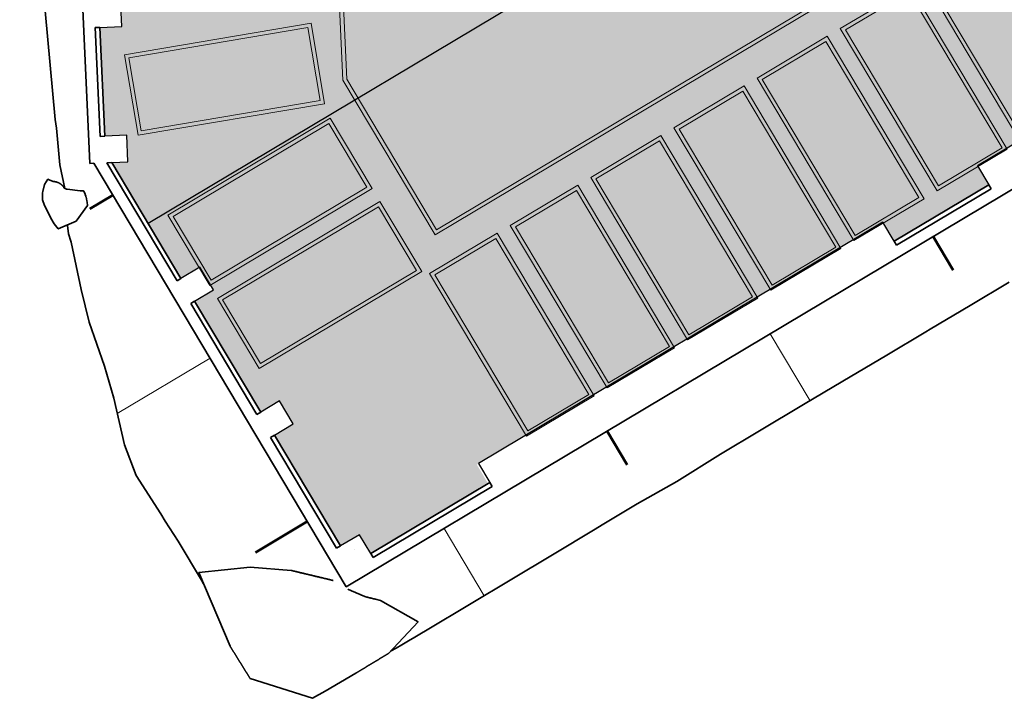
# Model space of a CAD drawing. Header units: metres. Extents: x 127444 to 127966, y 464485 to 464708.
# Tile 2 of 256: x 127899 to 127925, y 464609 to 464627. Entities that reach past the tile are written whole.
import ezdxf

# ---------------------------------------------------------------- set-up
doc = ezdxf.new("R2010")
doc.units = ezdxf.units.M
doc.linetypes.add('VH-OPSLUITBAND_120X250', pattern=[26, 16, -4, 2, -4])
doc.layers.get('0').update_dxf_attribs({"lineweight": 25})
doc.layers.get('Defpoints').update_dxf_attribs({"color": 181, "lineweight": 25})
for name, color, linetype, lineweight in [('A-FLOR-HRAL', 11, 'Continuous', 9), ('B-WE-VH-VERHARDING_BETONSTRAATSTEEN-A-200', 8, 'Continuous', 9), ('N-WE-GW-TALUD-G', 90, 'Continuous', 35), ('N-WE-GW-TALUDARCERING_KORT-G', 90, 'Continuous', 50), ('N-WE-GW-TALUDARCERING_LANG-G', 90, 'Continuous', 18), ('N-WE-VH-KANTOPSLUITING_OPSLUITBAND_120X250-G', 150, 'VH-OPSLUITBAND_120X250', 35), ('N-WE-VW-MARKERING-V', 7, 'Continuous', 18)]:
    doc.layers.add(name, color=color, linetype=linetype, lineweight=lineweight)

# ---------------------------------------------------------------- blocks, each defined once
blk = doc.blocks.new('Markings')
at = {"layer": 'N-WE-VW-MARKERING-V'}
h = blk.add_hatch(color=256, dxfattribs=at)
h.dxf.hatch_style = 1
h.paths.add_polyline_path([(127923.698, 464694.399), (127952.219, 464646.584), (127910.318, 464621.59), (127907.954, 464625.552), (127905.444, 464680.658), (127905.344, 464680.653), (127907.855, 464625.523), (127910.283, 464621.453), (127952.356, 464646.55), (127923.784, 464694.45)])
h = blk.add_hatch(color=256, dxfattribs=at)
h.dxf.hatch_style = 1
h.paths.add_polyline_path([(127925.693, 464623.914), (127927.539, 464625.016), (127924.988, 464629.293), (127923.142, 464628.191)])
h.paths.add_polyline_path([(127927.402, 464625.05), (127924.953, 464629.156), (127923.279, 464628.157), (127925.727, 464624.051)], flags=16)
h = blk.add_hatch(color=256, dxfattribs=at)
h.dxf.hatch_style = 1
h.paths.add_polyline_path([(127923.503, 464622.608), (127925.349, 464623.709), (127922.798, 464627.986), (127920.952, 464626.885)])
h.paths.add_polyline_path([(127925.212, 464623.744), (127922.763, 464627.849), (127921.089, 464626.85), (127923.537, 464622.745)], flags=16)
h = blk.add_hatch(color=256, dxfattribs=at)
h.dxf.hatch_style = 1
h.paths.add_polyline_path([(127902.105, 464626.195), (127902.464, 464624.075), (127907.374, 464624.906), (127907.015, 464627.026)])
h.paths.add_polyline_path([(127902.546, 464624.19), (127907.259, 464624.988), (127906.933, 464626.911), (127902.22, 464626.113)], flags=16)
h = blk.add_hatch(color=256, dxfattribs=at)
h.dxf.hatch_style = 1
h.paths.add_polyline_path([(127921.313, 464621.302), (127923.159, 464622.403), (127920.608, 464626.68), (127918.762, 464625.579)])
h.paths.add_polyline_path([(127923.022, 464622.438), (127920.573, 464626.543), (127918.899, 464625.544), (127921.347, 464621.439)], flags=16)
h = blk.add_hatch(color=256, dxfattribs=at)
h.dxf.hatch_style = 1
h.paths.add_polyline_path([(127919.123, 464619.995), (127920.969, 464621.097), (127918.418, 464625.374), (127916.572, 464624.272)])
h.paths.add_polyline_path([(127920.832, 464621.131), (127918.383, 464625.237), (127916.709, 464624.238), (127919.157, 464620.132)], flags=16)
h = blk.add_hatch(color=256, dxfattribs=at)
h.dxf.hatch_style = 1
h.paths.add_polyline_path([(127904.346, 464620.123), (127908.623, 464622.675), (127907.521, 464624.521), (127903.245, 464621.97)])
h.paths.add_polyline_path([(127908.486, 464622.709), (127907.487, 464624.384), (127903.382, 464621.935), (127904.381, 464620.261)], flags=16)
h = blk.add_hatch(color=256, dxfattribs=at)
h.dxf.hatch_style = 1
h.paths.add_polyline_path([(127916.933, 464618.689), (127918.779, 464619.79), (127916.228, 464624.067), (127914.382, 464622.966)])
h.paths.add_polyline_path([(127914.519, 464622.931), (127916.193, 464623.93), (127918.642, 464619.825), (127916.968, 464618.826)], flags=16)
h = blk.add_hatch(color=256, dxfattribs=at)
h.dxf.hatch_style = 1
h.paths.add_polyline_path([(127914.812, 464617.424), (127916.589, 464618.484), (127914.038, 464622.761), (127912.26, 464621.701)])
h.paths.add_polyline_path([(127914.003, 464622.624), (127916.452, 464618.519), (127914.846, 464617.561), (127912.398, 464621.666)], flags=16)
h = blk.add_hatch(color=256, dxfattribs=at)
h.dxf.hatch_style = 1
h.paths.add_polyline_path([(127905.652, 464617.933), (127909.929, 464620.485), (127908.828, 464622.331), (127904.551, 464619.78)])
h.paths.add_polyline_path([(127909.792, 464620.519), (127908.793, 464622.194), (127904.688, 464619.745), (127905.687, 464618.071)], flags=16)
h = blk.add_hatch(color=256, dxfattribs=at)
h.dxf.hatch_style = 1
h.paths.add_polyline_path([(127910.139, 464620.435), (127912.69, 464616.158), (127914.468, 464617.219), (127911.917, 464621.496)])
h.paths.add_polyline_path([(127914.331, 464617.253), (127911.882, 464621.359), (127910.276, 464620.401), (127912.725, 464616.295)], flags=16)
for points in [[(127923.698, 464694.399), (127952.219, 464646.584), (127910.318, 464621.59), (127907.954, 464625.552), (127905.444, 464680.658), (127905.344, 464680.653), (127907.855, 464625.523), (127910.283, 464621.453), (127952.356, 464646.55), (127923.784, 464694.45)], [(127925.693, 464623.914), (127927.539, 464625.016), (127924.988, 464629.293), (127923.142, 464628.191)], [(127925.727, 464624.051), (127923.279, 464628.157), (127924.953, 464629.156), (127927.402, 464625.05)], [(127923.503, 464622.608), (127925.349, 464623.709), (127922.798, 464627.986), (127920.952, 464626.885)], [(127923.537, 464622.745), (127921.089, 464626.85), (127922.763, 464627.849), (127925.212, 464623.744)], [(127902.105, 464626.195), (127902.464, 464624.075), (127907.374, 464624.906), (127907.015, 464627.026)], [(127902.22, 464626.113), (127906.933, 464626.911), (127907.259, 464624.988), (127902.546, 464624.19)], [(127921.313, 464621.302), (127923.159, 464622.403), (127920.608, 464626.68), (127918.762, 464625.579)], [(127921.347, 464621.439), (127918.899, 464625.544), (127920.573, 464626.543), (127923.022, 464622.438)], [(127919.123, 464619.995), (127920.969, 464621.097), (127918.418, 464625.374), (127916.572, 464624.272)], [(127919.157, 464620.132), (127916.709, 464624.238), (127918.383, 464625.237), (127920.832, 464621.131)], [(127904.346, 464620.123), (127908.623, 464622.675), (127907.521, 464624.521), (127903.245, 464621.97)], [(127904.381, 464620.261), (127903.382, 464621.935), (127907.487, 464624.384), (127908.486, 464622.709)], [(127916.933, 464618.689), (127918.779, 464619.79), (127916.228, 464624.067), (127914.382, 464622.966)], [(127916.968, 464618.826), (127914.519, 464622.931), (127916.193, 464623.93), (127918.642, 464619.825)], [(127914.812, 464617.424), (127916.589, 464618.484), (127914.038, 464622.761), (127912.26, 464621.701)], [(127914.846, 464617.561), (127912.398, 464621.666), (127914.003, 464622.624), (127916.452, 464618.519)], [(127905.652, 464617.933), (127909.929, 464620.485), (127908.828, 464622.331), (127904.551, 464619.78)], [(127905.687, 464618.071), (127904.688, 464619.745), (127908.793, 464622.194), (127909.792, 464620.519)], [(127912.69, 464616.158), (127914.468, 464617.219), (127911.917, 464621.496), (127910.139, 464620.435)], [(127912.725, 464616.295), (127910.276, 464620.401), (127911.882, 464621.359), (127914.331, 464617.253)]]:
    blk.add_lwpolyline(points, close=True, dxfattribs=at)
blk = doc.blocks.new('Railing - 2L Handrail Bracket - 36_ - Baseplate Start-1876878--2_00_00')
at = {"layer": 'A-FLOR-HRAL'}
blk.add_line((0, 0), (0, 0), dxfattribs=at)
blk.add_line((0, 0), (0, 0), dxfattribs=at)
blk.add_line((0, 0), (0, 0), dxfattribs=at)
blk = doc.blocks.new('Railing - Railing-1713457--2_00_00')
at = {"layer": 'A-FLOR-HRAL'}
blk.add_line((38, 77), (38, 77), dxfattribs=at)
blk.add_line((38, 77), (38, 77), dxfattribs=at)
blk.add_line((38, 77), (38, 77), dxfattribs=at)
blk.add_line((38, 77), (38, 77), dxfattribs=at)
blk.add_line((38, 77), (38, 77), dxfattribs=at)
blk.add_line((38, 77), (38, 77), dxfattribs=at)
blk.add_line((38, 77), (38, 77), dxfattribs=at)
blk.add_line((38, 77), (38, 77), dxfattribs=at)
at = {"rotation": 241.7964749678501}
blk.add_blockref('Railing - 2L Handrail Bracket - 36_ - Baseplate Start-1876878--2_00_00', (38, 77), dxfattribs=at)
blk = doc.blocks.new('Railing - Railing-1713461--2_00_00')
at = {"layer": 'A-FLOR-HRAL'}
for p, q in [((38, 80), (38, 80)), ((38, 80), (38, 80)), ((38, 80), (38, 80)), ((40, 80), (38, 80)), ((38, 80), (38, 80)), ((40, 80), (38, 80)), ((38, 80), (38, 80)), ((40, 80), (38, 80)), ((38, 80), (38, 80)), ((40, 80), (38, 80)), ((40, 80), (40, 80)), ((40, 80), (40, 80))]:
    blk.add_line(p, q, dxfattribs=at)
at = {"extrusion": (0, 0, -1), "zscale": -1, "rotation": 90.00000000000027}
blk.add_blockref('Railing - 2L Handrail Bracket - 36_ - Baseplate Start-1876878--2_00_00', (-40, 80), dxfattribs=at)
blk = doc.blocks.new('entrance')
at = {"layer": 'A-FLOR-HRAL', "xscale": 0.001, "yscale": 0.001, "zscale": 0.001, "rotation": 30.81638242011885}
for name in ['Railing - Railing-1713461--2_00_00', 'Railing - Railing-1713457--2_00_00']:
    blk.add_blockref(name, (127908.168, 464613.082), dxfattribs=at)

msp = doc.modelspace()

# ---------------------------------------------------------------- hatches: boundary and pattern name
at = {"layer": 'B-WE-VH-VERHARDING_BETONSTRAATSTEEN-A-200'}
h = msp.add_hatch(dxfattribs=at)
h.set_pattern_fill('AVH-BSS_KEIFORMAAT_ELLEBOOG-SO', color=256, angle=1, pattern_type=2)
h.set_pattern_definition([(31.81611, (127908.58607, 464613.06392), (0.03386772, 0.14457862), [0.315, -0.105]), (301.81611, (127908.47536, 464613.24236), (0.03386772, 0.14457862), [0.315, -0.105])])
h.paths.add_polyline_path([(127940.5792, 464651.6631), (127937.6593, 464649.9213), (127938.0179, 464649.3202), (127940.9378, 464651.0619)], flags=16)
h.paths.add_polyline_path([(127944.2228, 464653.0214), (127943.8642, 464653.6226), (127940.9442, 464651.8808), (127941.3028, 464651.2797)], flags=16)
edge = h.paths.add_edge_path(flags=16)
edge.add_arc((127917.881, 464700.4711), 0.4, 30.81485, 210.81485)
edge.add_line((127917.5375, 464700.2662), (127921.3795, 464693.825))
edge.add_arc((127921.723, 464694.0299), 0.4, 210.81485, 390.81485)
edge.add_line((127922.0666, 464694.2348), (127918.2246, 464700.676))
edge = h.paths.add_edge_path()
edge.add_line((127929.25, 464697.5358), (127928.8033, 464697.2694))
edge.add_line((127928.8033, 464697.2694), (127928.6267, 464697.5655))
edge.add_line((127928.6267, 464697.5655), (127924.4142, 464695.0527))
edge.add_line((127924.4142, 464695.0527), (127919.9188, 464702.589))
edge.add_arc((127922.4952, 464704.1258), 3, 146.6578, 210.81611, ccw=False)
edge.add_line((127919.989, 464705.7748), (127913.6303, 464701.9818))
edge.add_arc((127913.3392, 464701.5753), 0.5, 30.81621, 54.39424, ccw=False)
edge.add_line((127913.7686, 464701.8314), (127919.6086, 464692.0409))
edge.add_arc((127919.1741, 464691.7839), 0.5048, -52.95251, 30.60579, ccw=False)
edge.add_line((127919.4782, 464691.381), (127915.6522, 464689.0988))
edge.add_line((127915.6522, 464689.0988), (127916.2004, 464688.1798))
edge.add_line((127916.2004, 464688.1798), (127915.5992, 464687.8212))
edge.add_line((127915.5992, 464687.8212), (127915.051, 464688.7403))
edge.add_line((127915.051, 464688.7403), (127913.2042, 464687.6387))
edge.add_line((127913.2042, 464687.6387), (127914.8926, 464684.7621))
edge.add_line((127914.8926, 464684.7621), (127915.5918, 464684.7939))
edge.add_line((127915.5918, 464684.7939), (127915.6333, 464683.883))
edge.add_line((127915.6333, 464683.883), (127917.341, 464684.9012))
edge.add_line((127917.341, 464684.9012), (127916.7775, 464685.8459))
edge.add_line((127916.7775, 464685.8459), (127917.3787, 464686.2045))
edge.add_line((127917.3787, 464686.2045), (127918.5057, 464684.3151))
edge.add_line((127918.5057, 464684.3151), (127917.9045, 464683.9565))
edge.add_line((127917.9045, 464683.9565), (127919.0828, 464681.9812))
edge.add_line((127919.0828, 464681.9812), (127919.6839, 464682.3398))
edge.add_line((127919.6839, 464682.3398), (127921.4257, 464679.4199))
edge.add_line((127921.4257, 464679.4199), (127920.8245, 464679.0613))
edge.add_line((127920.8245, 464679.0613), (127922.0028, 464677.086))
edge.add_line((127922.0028, 464677.086), (127922.604, 464677.4446))
edge.add_line((127922.604, 464677.4446), (127923.731, 464675.5552))
edge.add_line((127923.731, 464675.5552), (127923.1298, 464675.1966))
edge.add_line((127923.1298, 464675.1966), (127924.6154, 464672.706))
edge.add_line((127924.6154, 464672.706), (127925.2166, 464673.0646))
edge.add_line((127925.2166, 464673.0646), (127926.3436, 464671.1752))
edge.add_line((127926.3436, 464671.1752), (127927.8293, 464668.6847))
edge.add_line((127927.8293, 464668.6847), (127928.9563, 464666.7953))
edge.add_line((127928.9563, 464666.7953), (127930.4419, 464664.3047))
edge.add_line((127930.4419, 464664.3047), (127931.5689, 464662.4153))
edge.add_line((127931.5689, 464662.4153), (127930.9678, 464662.0567))
edge.add_line((127930.9678, 464662.0567), (127932.4534, 464659.5661))
edge.add_line((127932.4534, 464659.5661), (127933.0546, 464659.9247))
edge.add_line((127933.0546, 464659.9247), (127934.1816, 464658.0354))
edge.add_line((127934.1816, 464658.0354), (127933.5804, 464657.6768))
edge.add_line((127933.5804, 464657.6768), (127933.9006, 464657.14))
edge.add_line((127933.9006, 464657.14), (127935.4722, 464658.0775))
edge.add_line((127935.4722, 464658.0775), (127936.5993, 464656.1881))
edge.add_line((127936.5993, 464656.1881), (127934.7099, 464655.0611))
edge.add_line((127934.7099, 464655.0611), (127933.967, 464656.3063))
edge.add_line((127933.967, 464656.3063), (127931.2618, 464654.6926))
edge.add_line((127931.2618, 464654.6926), (127931.6204, 464654.0915))
edge.add_line((127931.6204, 464654.0915), (127931.0192, 464653.7329))
edge.add_line((127931.0192, 464653.7329), (127930.6607, 464654.3341))
edge.add_line((127930.6607, 464654.3341), (127926.9521, 464652.1219))
edge.add_line((127926.9521, 464652.1219), (127930.1851, 464645.463))
edge.add_line((127930.1851, 464645.463), (127936.1993, 464649.0505))
edge.add_line((127936.1993, 464649.0505), (127936.5579, 464648.4493))
edge.add_line((127936.5579, 464648.4493), (127921.0133, 464639.1769))
edge.add_line((127921.0133, 464639.1769), (127920.8468, 464639.4561))
edge.add_line((127920.8468, 464639.4561), (127918.3562, 464637.9704))
edge.add_line((127918.3562, 464637.9704), (127918.907, 464637.0472))
edge.add_line((127918.907, 464637.0472), (127917.0176, 464635.9202))
edge.add_line((127917.0176, 464635.9202), (127916.4669, 464636.8434))
edge.add_line((127916.4669, 464636.8434), (127913.9763, 464635.3578))
edge.add_line((127913.9763, 464635.3578), (127914.1428, 464635.0787))
edge.add_line((127914.1428, 464635.0787), (127912.2534, 464633.9516))
edge.add_line((127912.2534, 464633.9516), (127915.1146, 464629.155))
edge.add_line((127915.1146, 464629.155), (127902.7219, 464621.7627))
edge.add_line((127902.7219, 464621.7627), (127903.5901, 464620.3072))
edge.add_line((127903.5901, 464620.3072), (127904.0882, 464620.6043))
edge.add_line((127904.0882, 464620.6043), (127904.4468, 464620.0031))
edge.add_line((127904.4468, 464620.0031), (127903.9487, 464619.706))
edge.add_line((127903.9487, 464619.706), (127905.6905, 464616.786))
edge.add_line((127905.6905, 464616.786), (127906.1886, 464617.0832))
edge.add_line((127906.1886, 464617.0832), (127906.5472, 464616.482))
edge.add_line((127906.5472, 464616.482), (127906.0491, 464616.1849))
edge.add_line((127906.0491, 464616.1849), (127907.7908, 464613.2649))
edge.add_line((127907.7908, 464613.2649), (127908.2889, 464613.562))
edge.add_line((127908.2889, 464613.562), (127908.5861, 464613.0639))
edge.add_line((127908.5861, 464613.0639), (127911.6778, 464614.9081))
edge.add_line((127911.6778, 464614.9081), (127911.3807, 464615.4063))
edge.add_line((127911.3807, 464615.4063), (127922.0729, 464621.7842))
edge.add_line((127922.0729, 464621.7842), (127922.3701, 464621.2861))
edge.add_line((127922.3701, 464621.2861), (127924.8606, 464622.7717))
edge.add_line((127924.8606, 464622.7717), (127924.5635, 464623.2698))
edge.add_line((127924.5635, 464623.2698), (127926.4529, 464624.3968))
edge.add_line((127926.4529, 464624.3968), (127926.75, 464623.8987))
edge.add_line((127926.75, 464623.8987), (127929.2406, 464625.3844))
edge.add_line((127929.2406, 464625.3844), (127928.9435, 464625.8825))
edge.add_line((127928.9435, 464625.8825), (127930.8329, 464627.0095))
edge.add_line((127930.8329, 464627.0095), (127931.13, 464626.5114))
edge.add_line((127931.13, 464626.5114), (127933.6206, 464627.997))
edge.add_line((127933.6206, 464627.997), (127933.3234, 464628.4951))
edge.add_line((127933.3234, 464628.4951), (127935.2128, 464629.6221))
edge.add_line((127935.2128, 464629.6221), (127935.5099, 464629.124))
edge.add_line((127935.5099, 464629.124), (127938.0005, 464630.6097))
edge.add_line((127938.0005, 464630.6097), (127937.9698, 464630.6612))
edge.add_line((127937.9698, 464630.6612), (127938.6139, 464631.0454))
edge.add_line((127938.6139, 464631.0454), (127938.3475, 464631.492))
edge.add_line((127938.3475, 464631.492), (127938.9487, 464631.8506))
edge.add_line((127938.9487, 464631.8506), (127939.2151, 464631.404))
edge.add_line((127939.2151, 464631.404), (127942.9938, 464633.658))
edge.add_line((127942.9938, 464633.658), (127942.7275, 464634.1046))
edge.add_line((127942.7275, 464634.1046), (127943.3286, 464634.4632))
edge.add_line((127943.3286, 464634.4632), (127943.595, 464634.0166))
edge.add_line((127943.595, 464634.0166), (127947.3738, 464636.2707))
edge.add_line((127947.3738, 464636.2707), (127947.1074, 464636.7173))
edge.add_line((127947.1074, 464636.7173), (127947.7086, 464637.0759))
edge.add_line((127947.7086, 464637.0759), (127947.975, 464636.6293))
edge.add_line((127947.975, 464636.6293), (127951.7538, 464638.8833))
edge.add_line((127951.7538, 464638.8833), (127951.4874, 464639.3299))
edge.add_line((127951.4874, 464639.3299), (127952.0886, 464639.6885))
edge.add_line((127952.0886, 464639.6885), (127952.3549, 464639.2419))
edge.add_line((127952.3549, 464639.2419), (127956.1337, 464641.496))
edge.add_line((127956.1337, 464641.496), (127955.8673, 464641.9426))
edge.add_line((127955.8673, 464641.9426), (127956.4685, 464642.3012))
edge.add_line((127956.4685, 464642.3012), (127956.7349, 464641.8546))
edge.add_line((127956.7349, 464641.8546), (127960.5137, 464644.1087))
edge.add_line((127960.5137, 464644.1087), (127960.2473, 464644.5552))
edge.add_line((127960.2473, 464644.5552), (127960.6939, 464644.8216))
edge.add_line((127960.6939, 464644.8216), (127959.28, 464647.192))
edge.add_line((127959.28, 464647.192), (127958.8334, 464646.9256))
edge.add_line((127958.8334, 464646.9256), (127958.4748, 464647.5268))
edge.add_line((127958.4748, 464647.5268), (127958.9214, 464647.7931))
edge.add_line((127958.9214, 464647.7931), (127958.8753, 464647.8704))
edge.add_line((127958.8753, 464647.8704), (127958.8366, 464647.8474))
edge.add_line((127958.8366, 464647.8474), (127958.2987, 464648.7491))
edge.add_line((127958.2987, 464648.7491), (127958.3374, 464648.7722))
edge.add_line((127958.3374, 464648.7722), (127958.2913, 464648.8495))
edge.add_line((127958.2913, 464648.8495), (127957.8447, 464648.5831))
edge.add_line((127957.8447, 464648.5831), (127957.4861, 464649.1843))
edge.add_line((127957.4861, 464649.1843), (127957.9327, 464649.4506))
edge.add_line((127957.9327, 464649.4506), (127955.5249, 464653.4871))
edge.add_line((127955.5249, 464653.4871), (127955.0784, 464653.2207))
edge.add_line((127955.0784, 464653.2207), (127954.7198, 464653.8219))
edge.add_line((127954.7198, 464653.8219), (127955.1663, 464654.0882))
edge.add_line((127955.1663, 464654.0882), (127952.7637, 464658.1161))
edge.add_line((127952.7637, 464658.1161), (127952.3171, 464657.8497))
edge.add_line((127952.3171, 464657.8497), (127951.9585, 464658.4509))
edge.add_line((127951.9585, 464658.4509), (127952.4051, 464658.7173))
edge.add_line((127952.4051, 464658.7173), (127950.1511, 464662.4961))
edge.add_line((127950.1511, 464662.4961), (127949.7045, 464662.2297))
edge.add_line((127949.7045, 464662.2297), (127949.3459, 464662.8308))
edge.add_line((127949.3459, 464662.8308), (127949.7925, 464663.0972))
edge.add_line((127949.7925, 464663.0972), (127947.5385, 464666.876))
edge.add_line((127947.5385, 464666.876), (127947.0918, 464666.6096))
edge.add_line((127947.0918, 464666.6096), (127946.7332, 464667.2108))
edge.add_line((127946.7332, 464667.2108), (127947.1798, 464667.4772))
edge.add_line((127947.1798, 464667.4772), (127944.9258, 464671.256))
edge.add_line((127944.9258, 464671.256), (127944.4792, 464670.9896))
edge.add_line((127944.4792, 464670.9896), (127944.1206, 464671.5908))
edge.add_line((127944.1206, 464671.5908), (127944.5672, 464671.8572))
edge.add_line((127944.5672, 464671.8572), (127942.3132, 464675.636))
edge.add_line((127942.3132, 464675.636), (127941.8665, 464675.3695))
edge.add_line((127941.8665, 464675.3695), (127941.5079, 464675.9707))
edge.add_line((127941.5079, 464675.9707), (127941.9546, 464676.2372))
edge.add_line((127941.9546, 464676.2372), (127939.7005, 464680.0159))
edge.add_line((127939.7005, 464680.0159), (127939.2541, 464679.7497))
edge.add_line((127939.2541, 464679.7497), (127938.8951, 464680.3506))
edge.add_line((127938.8951, 464680.3506), (127939.342, 464680.6172))
edge.add_line((127939.342, 464680.6172), (127937.0879, 464684.3959))
edge.add_line((127937.0879, 464684.3959), (127936.6412, 464684.1295))
edge.add_line((127936.6412, 464684.1295), (127936.2826, 464684.7306))
edge.add_line((127936.2826, 464684.7306), (127936.7293, 464684.9971))
edge.add_line((127936.7293, 464684.9971), (127934.4752, 464688.7758))
edge.add_line((127934.4752, 464688.7758), (127934.0286, 464688.5094))
edge.add_line((127934.0286, 464688.5094), (127933.67, 464689.1106))
edge.add_line((127933.67, 464689.1106), (127934.1166, 464689.377))
edge.add_line((127934.1166, 464689.377), (127931.8626, 464693.1558))
edge.add_line((127931.8626, 464693.1558), (127931.4159, 464692.8894))
edge.add_line((127931.4159, 464692.8894), (127931.0573, 464693.4906))
edge.add_line((127931.0573, 464693.4906), (127931.504, 464693.757))
edge.add_line((127931.504, 464693.757), (127929.25, 464697.5358))
h.paths.add_polyline_path([(127958.1496, 464648.7649), (127958.2526, 464648.8264), (127958.8827, 464647.7701), (127958.7797, 464647.7086)], flags=17)
h = msp.add_hatch(dxfattribs=at)
h.set_pattern_fill('AVH-BSS_KEIFORMAAT_ELLEBOOG-SO', color=256, angle=1, pattern_type=2)
h.set_pattern_definition([(1, (2e-09, 52.72539), (0.103151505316, 0.106816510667), [0.315, -0.105]), (271, (-0.00367, 52.93536), (0.103151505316, 0.106816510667), [0.315, -0.105])])
h.paths.add_polyline_path([(127936.6438, 464648.5005), (127936.2852, 464649.1017), (127925.9794, 464642.9543), (127922.5599, 464648.6869), (127922.8605, 464648.8662), (127922.5019, 464649.4673), (127917.3531, 464646.3961), (127917.3034, 464647.2152), (127916.6041, 464647.1833), (127916.7042, 464644.9856), (127917.4035, 464645.0175), (127917.3771, 464645.5954), (127918.0511, 464645.9974), (127921.4706, 464640.2648), (127920.6547, 464639.7781), (127921.0133, 464639.1769)], flags=17)
h.paths.add_polyline_path([(127906.4778, 464630.5065), (127906.1192, 464631.1077), (127904.2299, 464629.9807), (127904.5885, 464629.3795)], flags=16)
h.paths.add_polyline_path([(127914.1428, 464635.0787), (127913.7842, 464635.6798), (127911.8948, 464634.5528), (127912.2534, 464633.9516)], flags=17)
h.paths.add_polyline_path([(127936.6438, 464648.5005), (127936.2852, 464649.1017), (127925.9794, 464642.9543), (127922.5599, 464648.6869), (127922.8605, 464648.8662), (127922.5019, 464649.4673), (127917.3531, 464646.3961), (127917.3034, 464647.2152), (127916.6041, 464647.1833), (127916.7042, 464644.9856), (127917.4035, 464645.0175), (127917.3771, 464645.5954), (127918.0511, 464645.9974), (127921.4706, 464640.2648), (127920.6547, 464639.7781), (127921.0133, 464639.1769)], flags=17)
edge = h.paths.add_edge_path(flags=16)
edge.add_arc((127906.613, 464696.4246), 0.4, 2.99096, 182.23946)
edge.add_line((127906.2133, 464696.4089), (127906.7202, 464685.3021))
edge.add_arc((127907.1189, 464685.3404), 0.4005, 185.48424, 359.73841)
edge.add_line((127907.5194, 464685.3385), (127907.0125, 464696.4454))
edge = h.paths.add_edge_path()
edge.add_line((127915.6825, 464667.418), (127916.3818, 464667.4499))
edge.add_line((127916.3818, 464667.4499), (127916.2186, 464671.0335))
edge.add_line((127916.2186, 464671.0335), (127915.5193, 464671.0017))
edge.add_line((127915.5193, 464671.0017), (127915.4192, 464673.1994))
edge.add_line((127915.4192, 464673.1994), (127916.1185, 464673.2312))
edge.add_line((127916.1185, 464673.2312), (127915.9825, 464676.2155))
edge.add_line((127915.9825, 464676.2155), (127915.2833, 464676.1836))
edge.add_line((127915.2833, 464676.1836), (127915.1286, 464679.5801))
edge.add_line((127915.1286, 464679.5801), (127915.8278, 464679.612))
edge.add_line((127915.8278, 464679.612), (127915.6919, 464682.5962))
edge.add_line((127915.6919, 464682.5962), (127914.9927, 464682.5643))
edge.add_line((127914.9927, 464682.5643), (127914.8903, 464684.812))
edge.add_line((127914.8903, 464684.812), (127913.2042, 464687.6387))
edge.add_line((127913.2042, 464687.6387), (127910.66, 464686.1211))
edge.add_arc((127910.4016, 464686.5492), 0.5, 182.60819, 301.11273, ccw=False)
edge.add_line((127909.9021, 464686.5265), (127909.3154, 464699.408))
edge.add_line((127909.3154, 464699.408), (127903.7901, 464696.1122))
edge.add_line((127903.7901, 464696.1122), (127904.5029, 464680.4647))
edge.add_line((127904.5029, 464680.4647), (127899.6024, 464680.2414))
edge.add_line((127899.6024, 464680.2414), (127899.9224, 464673.1903))
edge.add_line((127899.9224, 464673.1903), (127899.343, 464673.1639))
edge.add_line((127899.343, 464673.1639), (127899.5074, 464669.5803))
edge.add_line((127899.5074, 464669.5803), (127900.0868, 464669.6067))
edge.add_line((127900.0868, 464669.6067), (127900.1869, 464667.409))
edge.add_line((127900.1869, 464667.409), (127899.6075, 464667.3826))
edge.add_line((127899.6075, 464667.3826), (127899.7707, 464663.799))
edge.add_line((127899.7707, 464663.799), (127900.3501, 464663.8254))
edge.add_line((127900.3501, 464663.8254), (127900.4502, 464661.6277))
edge.add_line((127900.4502, 464661.6277), (127899.8708, 464661.6013))
edge.add_line((127899.8708, 464661.6013), (127900.0386, 464658.0179))
edge.add_line((127900.0386, 464658.0179), (127900.618, 464658.0442))
edge.add_line((127900.618, 464658.0442), (127900.7135, 464655.8463))
edge.add_line((127900.7135, 464655.8463), (127900.1341, 464655.8199))
edge.add_line((127900.1341, 464655.8199), (127900.2973, 464652.2363))
edge.add_line((127900.2973, 464652.2363), (127900.8767, 464652.2627))
edge.add_line((127900.8767, 464652.2627), (127900.9768, 464650.065))
edge.add_line((127900.9768, 464650.065), (127900.3974, 464650.0386))
edge.add_line((127900.3974, 464650.0386), (127900.5606, 464646.455))
edge.add_line((127900.5606, 464646.455), (127901.14, 464646.4813))
edge.add_line((127901.14, 464646.4813), (127901.7667, 464632.7209))
edge.add_line((127901.7667, 464632.7209), (127901.1873, 464632.6946))
edge.add_line((127901.1873, 464632.6946), (127901.3505, 464629.1109))
edge.add_line((127901.3505, 464629.1109), (127901.9299, 464629.1373))
edge.add_line((127901.9299, 464629.1373), (127902.03, 464626.9396))
edge.add_line((127902.03, 464626.9396), (127901.4506, 464626.9132))
edge.add_line((127901.4506, 464626.9132), (127901.581, 464624.0516))
edge.add_line((127901.581, 464624.0516), (127902.1604, 464624.078))
edge.add_line((127902.1604, 464624.078), (127902.1922, 464623.3788))
edge.add_line((127902.1922, 464623.3788), (127901.7694, 464623.3595))
edge.add_line((127901.7694, 464623.3595), (127902.7219, 464621.7627))
edge.add_line((127902.7219, 464621.7627), (127915.1146, 464629.155))
edge.add_line((127915.1146, 464629.155), (127912.2534, 464633.9516))
edge.add_line((127912.2534, 464633.9516), (127914.1428, 464635.0787))
edge.add_line((127914.1428, 464635.0787), (127913.9763, 464635.3578))
edge.add_line((127913.9763, 464635.3578), (127916.4669, 464636.8434))
edge.add_line((127916.4669, 464636.8434), (127915.8905, 464637.8096))
edge.add_line((127915.8905, 464637.8096), (127917.7799, 464638.9366))
edge.add_line((127917.7799, 464638.9366), (127918.3562, 464637.9704))
edge.add_line((127918.3562, 464637.9704), (127920.8468, 464639.4561))
edge.add_line((127920.8468, 464639.4561), (127920.6547, 464639.7781))
edge.add_line((127920.6547, 464639.7781), (127921.4706, 464640.2648))
edge.add_line((127921.4706, 464640.2648), (127918.0504, 464646.0007))
edge.add_line((127918.0504, 464646.0007), (127917.3771, 464645.5954))
edge.add_line((127917.3771, 464645.5954), (127917.4035, 464645.0175))
edge.add_line((127917.4035, 464645.0175), (127916.7042, 464644.9856))
edge.add_line((127916.7042, 464644.9856), (127916.6041, 464647.1833))
edge.add_line((127916.6041, 464647.1833), (127917.1835, 464647.2097))
edge.add_line((127917.1835, 464647.2097), (127917.1519, 464647.9027))
edge.add_line((127917.1519, 464647.9027), (127916.5725, 464647.8763))
edge.add_line((127916.5725, 464647.8763), (127916.4724, 464650.074))
edge.add_line((127916.4724, 464650.074), (127917.1717, 464650.1059))
edge.add_line((127917.1717, 464650.1059), (127917.0085, 464653.6895))
edge.add_line((127917.0085, 464653.6895), (127916.3092, 464653.6576))
edge.add_line((127916.3092, 464653.6576), (127916.2178, 464655.8557))
edge.add_line((127916.2178, 464655.8557), (127916.0459, 464659.439))
edge.add_line((127916.0459, 464659.439), (127915.9458, 464661.6367))
edge.add_line((127915.9458, 464661.6367), (127915.7826, 464665.2203))
edge.add_line((127915.7826, 464665.2203), (127915.6825, 464667.418))

# ---------------------------------------------------------------- linework, layer by layer
at = {"layer": 'Defpoints', "flags": 128}
for points in [[(127902.7219, 464621.7627), (127915.1146, 464629.155), (127912.0869, 464634.2308), (127921.6627, 464639.9427), (127917.9102, 464646.2335)], [(127926.4529, 464624.3968), (127924.5635, 464623.2698), (127924.8606, 464622.7717), (127922.3701, 464621.2861), (127922.0729, 464621.7842), (127911.4236, 464615.4319), (127911.7207, 464614.9338), (127908.5861, 464613.0639), (127908.2889, 464613.562), (127907.7908, 464613.2649), (127906.0491, 464616.1849), (127906.5472, 464616.482), (127906.1886, 464617.0832), (127905.6905, 464616.786), (127903.9487, 464619.706), (127904.4468, 464620.0031), (127904.0882, 464620.6043), (127903.5901, 464620.3072), (127901.7694, 464623.3595), (127902.1922, 464623.3788), (127902.1604, 464624.078), (127901.581, 464624.0516), (127901.4506, 464626.9132), (127902.03, 464626.9396), (127901.9299, 464629.1373)]]:
    msp.add_lwpolyline(points, dxfattribs=at)
at = {"layer": 'N-WE-GW-TALUD-G'}
for points in [[(127899.5745, 464658.8788), (127901.1933, 464623.3333), (127901.2933, 464623.3378), (127907.9424, 464612.1909), (127965.6076, 464646.5883)], [(127925.3997, 464620.2088), (127924.3696, 464619.5932), (127923.3168, 464618.9672), (127923.2092, 464618.9033), (127922.1778, 464618.29), (127921.0174, 464617.6), (127919.986, 464616.9867), (127918.8256, 464616.2968), (127917.7941, 464615.6835), (127916.6504, 464614.9656), (127915.6065, 464614.3733), (127914.7281, 464613.8453), (127914.4494, 464613.6778), (127913.4201, 464613.0608), (127912.2617, 464612.3677), (127911.232, 464611.7515), (127910.0304, 464611.033), (127909.9232, 464610.9691), (127909.7514, 464610.8667), (127909.5796, 464610.7643), (127909.4078, 464610.6619), (127909.2582, 464610.5727), (127909.107, 464610.4932)]]:
    msp.add_lwpolyline(points, dxfattribs=at)
msp.add_polyline3d([(127907.9831, 464612.1265, 0), (127907.9942, 464612.1217, 0), (127908.0054, 464612.117, 0), (127908.0165, 464612.1122, 0), (127908.0277, 464612.1074, 0), (127908.0388, 464612.1026, 0), (127908.05, 464612.0978, 0), (127908.0611, 464612.0931, 0), (127908.0723, 464612.0883, 0), (127908.0834, 464612.0835, 0), (127908.0946, 464612.0787, 0), (127908.1057, 464612.0739, 0), (127908.1169, 464612.0692, 0), (127908.128, 464612.0644, 0), (127908.1392, 464612.0596, 0), (127908.1503, 464612.0548, 0), (127908.1615, 464612.05, 0), (127908.1726, 464612.0452, 0), (127908.1838, 464612.0405, 0), (127908.1949, 464612.0357, 0), (127908.2061, 464612.0309, 0), (127908.2172, 464612.0261, 0), (127908.2284, 464612.0213, 0), (127908.2395, 464612.0166, 0), (127908.2507, 464612.0118, 0), (127908.2618, 464612.007, 0), (127908.2729, 464612.0022, 0), (127908.2841, 464611.9974, 0), (127908.2952, 464611.9927, 0), (127908.3064, 464611.9879, 0), (127908.3175, 464611.9831, 0), (127908.3287, 464611.9783, 0), (127908.3398, 464611.9735, 0), (127908.351, 464611.9688, 0), (127908.3621, 464611.964, 0), (127908.3733, 464611.9592, 0), (127908.3844, 464611.9544, 0), (127908.3956, 464611.9496, 0), (127908.4067, 464611.9448, 0), (127908.4179, 464611.9401, 0), (127908.429, 464611.9353, 0), (127908.4402, 464611.9305, 0), (127908.4514, 464611.9258, 0), (127908.465, 464611.9225, 0), (127908.4785, 464611.9193, 0), (127908.4921, 464611.916, 0), (127908.5057, 464611.9128, 0), (127908.5193, 464611.9095, 0), (127908.5329, 464611.9063, 0), (127908.5464, 464611.9031, 0), (127908.56, 464611.8998, 0), (127908.5736, 464611.8966, 0), (127908.5872, 464611.8933, 0), (127908.6008, 464611.8901, 0), (127908.6143, 464611.8868, 0), (127908.6279, 464611.8836, 0), (127908.6415, 464611.8803, 0), (127908.6551, 464611.8771, 0), (127908.6686, 464611.8739, 0), (127908.6822, 464611.8706, 0), (127908.6958, 464611.8674, 0), (127908.7091, 464611.8642, 0), (127908.843, 464611.8254, 0), (127909.8322, 464611.2675, 0), (127909.052, 464610.4346, 0), (127909.0447, 464610.4301, 0), (127909.0361, 464610.4249, 0), (127909.0276, 464610.4198, 0), (127909.019, 464610.4146, 0), (127909.0104, 464610.4094, 0), (127909.0019, 464610.4042, 0), (127908.9933, 464610.3991, 0), (127908.9848, 464610.3939, 0), (127908.9762, 464610.3887, 0), (127908.9676, 464610.3835, 0), (127908.9591, 464610.3784, 0), (127908.9505, 464610.3732, 0), (127908.942, 464610.368, 0), (127908.9334, 464610.3628, 0), (127908.9249, 464610.3577, 0), (127908.9163, 464610.3525, 0), (127908.9077, 464610.3473, 0), (127908.8992, 464610.3421, 0), (127908.8906, 464610.337, 0), (127908.8821, 464610.3318, 0), (127908.8735, 464610.3266, 0), (127908.8649, 464610.3214, 0), (127908.8564, 464610.3163, 0), (127908.8478, 464610.3111, 0), (127908.8393, 464610.3059, 0), (127908.8307, 464610.3007, 0), (127908.8221, 464610.2956, 0), (127908.8136, 464610.2904, 0), (127908.805, 464610.2852, 0), (127908.7965, 464610.28, 0), (127908.7879, 464610.2749, 0), (127908.7793, 464610.2697, 0), (127908.7708, 464610.2645, 0), (127908.7622, 464610.2593, 0), (127908.7537, 464610.2542, 0), (127908.7451, 464610.249, 0), (127908.7365, 464610.2438, 0), (127908.728, 464610.2386, 0), (127908.7194, 464610.2335, 0), (127908.7109, 464610.2283, 0), (127908.7023, 464610.2231, 0), (127908.6938, 464610.2179, 0), (127908.6852, 464610.2128, 0), (127908.6766, 464610.2076, 0), (127908.6681, 464610.2024, 0), (127908.6595, 464610.1972, 0), (127908.651, 464610.1921, 0), (127908.6424, 464610.1869, 0), (127908.6338, 464610.1817, 0), (127908.6253, 464610.1765, 0), (127908.6167, 464610.1714, 0), (127908.6082, 464610.1662, 0), (127908.5996, 464610.161, 0), (127908.591, 464610.1558, 0), (127908.5825, 464610.1507, 0), (127908.5739, 464610.1455, 0), (127908.5654, 464610.1403, 0), (127908.5568, 464610.1351, 0), (127908.5482, 464610.13, 0), (127908.5397, 464610.1248, 0), (127908.5311, 464610.1196, 0), (127908.5226, 464610.1144, 0), (127908.514, 464610.1093, 0), (127908.5055, 464610.1041, 0), (127908.4969, 464610.0989, 0), (127908.4883, 464610.0937, 0), (127908.4798, 464610.0886, 0), (127908.4712, 464610.0834, 0), (127908.4627, 464610.0782, 0), (127908.4541, 464610.073, 0), (127908.4455, 464610.0679, 0), (127908.437, 464610.0627, 0), (127908.4284, 464610.0575, 0), (127908.4199, 464610.0523, 0), (127908.4113, 464610.0472, 0), (127908.4027, 464610.042, 0), (127908.3942, 464610.0368, 0), (127908.3856, 464610.0316, 0), (127908.3771, 464610.0265, 0), (127908.3685, 464610.0213, 0), (127908.3599, 464610.0161, 0), (127908.3514, 464610.0109, 0), (127908.3428, 464610.0058, 0), (127908.3343, 464610.0006, 0), (127908.3257, 464609.9954, 0), (127908.3172, 464609.9901, 0), (127908.3087, 464609.9848, 0), (127908.3002, 464609.9796, 0), (127908.2917, 464609.9743, 0), (127908.2832, 464609.9691, 0), (127908.2747, 464609.9638, 0), (127908.2662, 464609.9586, 0), (127908.2577, 464609.9533, 0), (127908.2492, 464609.948, 0), (127908.2407, 464609.9428, 0), (127908.2322, 464609.9375, 0), (127908.2237, 464609.9323, 0), (127908.2152, 464609.927, 0), (127908.2066, 464609.9217, 0), (127908.1987, 464609.9168, 0), (127907.3875, 464609.4434, 0), (127907.0546, 464609.2552, 0), (127905.4107, 464609.7779, 0), (127905.4059, 464609.7856, 0), (127905.4007, 464609.7941, 0), (127905.3954, 464609.8026, 0), (127905.3901, 464609.8111, 0), (127905.3848, 464609.8196, 0), (127905.3795, 464609.8281, 0), (127905.3743, 464609.8366, 0), (127905.369, 464609.8451, 0), (127905.3637, 464609.8536, 0), (127905.3584, 464609.8621, 0), (127905.3532, 464609.8706, 0), (127905.3479, 464609.8791, 0), (127905.3426, 464609.8876, 0), (127905.3373, 464609.896, 0), (127905.3321, 464609.9045, 0), (127905.3268, 464609.913, 0), (127905.3215, 464609.9215, 0), (127905.3162, 464609.93, 0), (127905.3109, 464609.9385, 0), (127905.3057, 464609.947, 0), (127905.3004, 464609.9555, 0), (127905.2951, 464609.964, 0), (127905.2898, 464609.9725, 0), (127905.2846, 464609.981, 0), (127905.2793, 464609.9895, 0), (127905.274, 464609.998, 0), (127905.2687, 464610.0065, 0), (127905.2634, 464610.015, 0), (127905.2582, 464610.0235, 0), (127905.2529, 464610.032, 0), (127905.2476, 464610.0405, 0), (127905.2423, 464610.049, 0), (127905.2371, 464610.0574, 0), (127905.2318, 464610.0659, 0), (127905.2265, 464610.0744, 0), (127905.2212, 464610.0829, 0), (127905.216, 464610.0914, 0), (127905.2107, 464610.0999, 0), (127905.2054, 464610.1084, 0), (127905.2001, 464610.1169, 0), (127905.1948, 464610.1254, 0), (127905.1896, 464610.1339, 0), (127905.1843, 464610.1424, 0), (127905.179, 464610.1509, 0), (127905.1737, 464610.1594, 0), (127905.1685, 464610.1679, 0), (127905.1632, 464610.1764, 0), (127905.1579, 464610.1849, 0), (127905.1526, 464610.1934, 0), (127905.1473, 464610.2019, 0), (127905.1421, 464610.2103, 0), (127905.1368, 464610.2188, 0), (127905.1315, 464610.2273, 0), (127905.1262, 464610.2358, 0), (127905.121, 464610.2443, 0), (127905.1157, 464610.2528, 0), (127905.1104, 464610.2613, 0), (127905.1051, 464610.2698, 0), (127905.0998, 464610.2783, 0), (127905.0946, 464610.2868, 0), (127905.0893, 464610.2953, 0), (127905.084, 464610.3038, 0), (127905.0787, 464610.3123, 0), (127905.0735, 464610.3208, 0), (127905.0682, 464610.3293, 0), (127905.0629, 464610.3378, 0), (127905.0576, 464610.3463, 0), (127905.0524, 464610.3548, 0), (127905.0471, 464610.3632, 0), (127905.0418, 464610.3717, 0), (127905.0365, 464610.3802, 0), (127905.0312, 464610.3887, 0), (127905.026, 464610.3972, 0), (127905.0207, 464610.4057, 0), (127905.0154, 464610.4142, 0), (127905.0101, 464610.4227, 0), (127905.0049, 464610.4312, 0), (127904.9996, 464610.4397, 0), (127904.9943, 464610.4482, 0), (127904.989, 464610.4567, 0), (127904.9837, 464610.4652, 0), (127904.9785, 464610.4737, 0), (127904.9732, 464610.4822, 0), (127904.9679, 464610.4907, 0), (127904.9626, 464610.4992, 0), (127904.9574, 464610.5077, 0), (127904.9521, 464610.5161, 0), (127904.9468, 464610.5246, 0), (127904.9415, 464610.5331, 0), (127904.9363, 464610.5416, 0), (127904.931, 464610.5501, 0), (127904.9257, 464610.5586, 0), (127904.9204, 464610.5671, 0), (127904.9151, 464610.5756, 0), (127904.9099, 464610.5841, 0), (127904.9046, 464610.5926, 0), (127904.8993, 464610.6011, 0), (127904.894, 464610.6096, 0), (127904.8888, 464610.6181, 0), (127904.884, 464610.6257, 0), (127904.0618, 464612.5666, 0), (127905.4097, 464612.7059, 0), (127906.4879, 464612.6217, 0), (127906.5011, 464612.6185, 0), (127906.515, 464612.6152, 0), (127906.5289, 464612.6118, 0), (127906.5429, 464612.6085, 0), (127906.5568, 464612.6052, 0), (127906.5707, 464612.6019, 0), (127906.5847, 464612.5985, 0), (127906.5986, 464612.5952, 0), (127906.6126, 464612.5919, 0), (127906.6265, 464612.5885, 0), (127906.6404, 464612.5852, 0), (127906.6544, 464612.5819, 0), (127906.6683, 464612.5785, 0), (127906.6823, 464612.5752, 0), (127906.6962, 464612.5719, 0), (127906.7101, 464612.5686, 0), (127906.7241, 464612.5652, 0), (127906.738, 464612.5619, 0), (127906.7519, 464612.5586, 0), (127906.7659, 464612.5552, 0), (127906.7798, 464612.5519, 0), (127906.7938, 464612.5486, 0), (127906.8077, 464612.5452, 0), (127906.8216, 464612.5419, 0), (127906.8356, 464612.5386, 0), (127906.8495, 464612.5353, 0), (127906.8635, 464612.5319, 0), (127906.8774, 464612.5286, 0), (127906.8913, 464612.5253, 0), (127906.9053, 464612.5219, 0), (127906.9192, 464612.5186, 0), (127906.9331, 464612.5153, 0), (127906.9471, 464612.512, 0), (127906.961, 464612.5086, 0), (127906.975, 464612.5053, 0), (127906.9889, 464612.502, 0), (127907.0028, 464612.4986, 0), (127907.0168, 464612.4953, 0), (127907.0307, 464612.492, 0), (127907.0447, 464612.4886, 0), (127907.0586, 464612.4853, 0), (127907.0725, 464612.482, 0), (127907.0865, 464612.4787, 0), (127907.1004, 464612.4753, 0), (127907.1143, 464612.472, 0), (127907.1283, 464612.4687, 0), (127907.1422, 464612.4653, 0), (127907.1562, 464612.462, 0), (127907.1701, 464612.4587, 0), (127907.184, 464612.4553, 0), (127907.198, 464612.452, 0), (127907.2119, 464612.4487, 0), (127907.2258, 464612.4454, 0), (127907.2398, 464612.442, 0), (127907.2537, 464612.4387, 0), (127907.2677, 464612.4354, 0), (127907.2816, 464612.432, 0), (127907.2955, 464612.4287, 0), (127907.3095, 464612.4254, 0), (127907.3234, 464612.422, 0), (127907.3374, 464612.4187, 0), (127907.3513, 464612.4154, 0), (127907.3652, 464612.4121, 0), (127907.3792, 464612.4087, 0), (127907.3931, 464612.4054, 0), (127907.407, 464612.4021, 0), (127907.421, 464612.3987, 0), (127907.4349, 464612.3954, 0), (127907.4489, 464612.3921, 0), (127907.4628, 464612.3888, 0), (127907.4767, 464612.3854, 0), (127907.4907, 464612.3821, 0), (127907.5046, 464612.3788, 0), (127907.5186, 464612.3754, 0), (127907.5325, 464612.3721, 0), (127907.5464, 464612.3688, 0), (127907.5604, 464612.3654, 0), (127907.5743, 464612.3621, 0), (127907.5882, 464612.3588, 0), (127907.6022, 464612.3555, 0)], dxfattribs=at)
at = {"layer": 'N-WE-GW-TALUDARCERING_KORT-G'}
for p, q in [((127901.7939, 464622.4986), (127901.1926, 464622.1399)), ((127923.3992, 464621.4109), (127923.9264, 464620.5272)), ((127914.8111, 464616.2881), (127915.3383, 464615.4042)), ((127906.9167, 464613.9104), (127905.5493, 464613.0947))]:
    msp.add_line(p, q, dxfattribs=at)
at = {"layer": 'N-WE-GW-TALUDARCERING_LANG-G'}
for p, q in [((127919.1052, 464618.8495), (127920.156, 464617.0878)), ((127904.3553, 464618.2045), (127901.9132, 464616.7478)), ((127910.517, 464613.7267), (127911.5733, 464611.9558))]:
    msp.add_line(p, q, dxfattribs=at)
at = {"layer": 'N-WE-VH-KANTOPSLUITING_OPSLUITBAND_120X250-G', "flags": 128}
for points in [[(127901.4506, 464626.9132), (127901.581, 464624.0516), (127901.4611, 464624.0462), (127901.3308, 464626.9077)], [(127903.5901, 464620.3072), (127901.7694, 464623.3595), (127901.6334, 464623.3533), (127903.487, 464620.2457)], [(127922.3701, 464621.2861), (127924.8606, 464622.7717), (127924.9221, 464622.6686), (127922.4315, 464621.183)], [(127903.9487, 464619.706), (127905.6905, 464616.786), (127905.5874, 464616.7246), (127903.8456, 464619.6445)], [(127906.0491, 464616.1849), (127907.7908, 464613.2649), (127907.6878, 464613.2034), (127905.946, 464616.1234)], [(127908.5861, 464613.0639), (127911.7207, 464614.9338), (127911.7822, 464614.8307), (127908.6475, 464612.9609)]]:
    msp.add_lwpolyline(points, close=True, dxfattribs=at)

# ---------------------------------------------------------------- block references
msp.add_blockref('Markings', (0, 0))

# ---------------------------------------------------------------- next in the draw order: block references
msp.add_blockref('entrance', (0, 0))

# ---------------------------------------------------------------- next in the draw order: linework, layer by layer
at = {"layer": 'N-WE-GW-TALUD-G'}
for points in [[(127900.5279, 464622.6774), (127900.4018, 464623.2972), (127900.3098, 464624.2603), (127900.2812, 464624.493), (127900.0181, 464627.3485)], [(127904.187, 464612.2709), (127904.1291, 464612.3615), (127903.5138, 464613.3918), (127903.1772, 464613.919), (127903.0561, 464614.1085), (127902.41, 464615.1204), (127902.1037, 464615.9274), (127901.8188, 464617.1547), (127901.5731, 464617.9979), (127901.1724, 464619.1562), (127900.9576, 464620.0177), (127900.7025, 464621.2629), (127900.6915, 464621.2857), (127900.6296, 464621.4816), (127900.6012, 464621.6976), (127900.5993, 464621.7133)]]:
    msp.add_lwpolyline(points, dxfattribs=at)
msp.add_polyline3d([(127899.9491, 464622.5917, 0), (127900, 464622.7824, 0), (127900.0878, 464622.9149, 0), (127900.1366, 464622.8924, 0), (127900.1645, 464622.8823, 0), (127900.174, 464622.8792, 0), (127900.1948, 464622.8726, 0), (127900.2016, 464622.8681, 0), (127900.2067, 464622.8648, 0), (127900.2085, 464622.8637, 0), (127900.2131, 464622.8608, 0), (127900.214, 464622.8603, 0), (127900.2148, 464622.8598, 0), (127900.2172, 464622.8586, 0), (127900.2219, 464622.8564, 0), (127900.2236, 464622.8555, 0), (127900.2278, 464622.8555, 0), (127900.228, 464622.8555, 0), (127900.2371, 464622.8554, 0), (127900.2461, 464622.855, 0), (127900.2547, 464622.8544, 0), (127900.2629, 464622.8537, 0), (127900.264, 464622.8535, 0), (127900.2721, 464622.8525, 0), (127900.2798, 464622.8514, 0), (127900.2828, 464622.8509, 0), (127900.2907, 464622.8494, 0), (127900.2982, 464622.8479, 0), (127900.3052, 464622.8462, 0), (127900.3088, 464622.8454, 0), (127900.316, 464622.8434, 0), (127900.3229, 464622.8414, 0), (127900.3264, 464622.8403, 0), (127900.3334, 464622.838, 0), (127900.3401, 464622.8356, 0), (127900.3464, 464622.8332, 0), (127900.3505, 464622.8316, 0), (127900.3569, 464622.8289, 0), (127900.363, 464622.8262, 0), (127900.3688, 464622.8234, 0), (127900.3733, 464622.8212, 0), (127900.3792, 464622.8182, 0), (127900.3848, 464622.8152, 0), (127900.3902, 464622.8122, 0), (127900.3951, 464622.8093, 0), (127900.4005, 464622.806, 0), (127900.4056, 464622.8027, 0), (127900.4105, 464622.7994, 0), (127900.4157, 464622.7958, 0), (127900.4206, 464622.7922, 0), (127900.4253, 464622.7887, 0), (127900.4297, 464622.7853, 0), (127900.4352, 464622.7808, 0), (127900.4397, 464622.777, 0), (127900.444, 464622.7733, 0), (127900.4494, 464622.7683, 0), (127900.4537, 464622.7642, 0), (127900.4577, 464622.7602, 0), (127900.4616, 464622.7563, 0), (127900.4672, 464622.7503, 0), (127900.471, 464622.7461, 0), (127900.4746, 464622.7419, 0), (127900.4781, 464622.7379, 0), (127900.4813, 464622.7339, 0), (127900.4844, 464622.73, 0), (127900.4873, 464622.7261, 0), (127900.4901, 464622.7224, 0), (127900.4927, 464622.7188, 0), (127900.502, 464622.7049, 0), (127900.5046, 464622.7007, 0), (127900.5071, 464622.6966, 0), (127900.5095, 464622.6925, 0), (127900.5117, 464622.6886, 0), (127900.5138, 464622.6848, 0), (127900.5145, 464622.6834, 0), (127900.5168, 464622.6823, 0), (127900.5205, 464622.6807, 0), (127900.5241, 464622.679, 0), (127900.5276, 464622.6775, 0), (127900.5312, 464622.676, 0), (127900.5346, 464622.6745, 0), (127900.5381, 464622.6731, 0), (127900.5763, 464622.6596, 0), (127900.5809, 464622.6582, 0), (127900.5855, 464622.6568, 0), (127900.59, 464622.6556, 0), (127900.5946, 464622.6543, 0), (127900.9369, 464622.6128, 0), (127900.9454, 464622.6123, 0), (127900.9516, 464622.6119, 0), (127900.9578, 464622.6115, 0), (127900.9665, 464622.611, 0), (127900.9726, 464622.6107, 0), (127900.9787, 464622.6104, 0), (127900.9876, 464622.6099, 0), (127900.9936, 464622.6096, 0), (127900.9995, 464622.6093, 0), (127901.0087, 464622.6088, 0), (127901.0145, 464622.6085, 0), (127901.0203, 464622.6082, 0), (127901.0298, 464622.6077, 0), (127901.0305, 464622.6077, 0), (127901.0322, 464622.6039, 0), (127901.0529, 464622.5563, 0), (127901.0561, 464622.5482, 0), (127901.0636, 464622.5286, 0), (127901.0693, 464622.513, 0), (127901.084, 464622.4682, 0), (127901.0871, 464622.4576, 0), (127901.0898, 464622.4483, 0), (127901.1004, 464622.4074, 0), (127901.102, 464622.4006, 0), (127901.1034, 464622.3945, 0), (127901.1112, 464622.356, 0), (127901.1121, 464622.3514, 0), (127901.1128, 464622.3471, 0), (127901.1187, 464622.3104, 0), (127901.1268, 464622.2302, 0), (127900.8283, 464621.812, 0), (127900.3565, 464621.6087, 0), (127900.3565, 464621.6087, 0), (127900.2527, 464621.7473, 0), (127900.2278, 464621.7888, 0), (127900.1915, 464621.8509, 0), (127900, 464622.2245, 0), (127899.9449, 464622.3787, 0), (127899.9419, 464622.5, 0), (127899.9405, 464622.5563, 0), (127899.9409, 464622.5591, 0)], close=True, dxfattribs=at)

doc.saveas('drawing.dxf')
